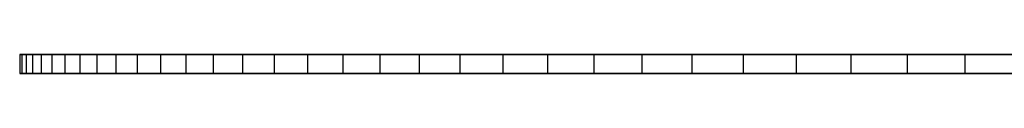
# Model space of a CAD drawing. Extents: x -125 to 125, y -143 to 0.
# Tile 17 of 241: x -124.989 to -83.724, y -19.8 to -19. Entities that reach past the tile are written whole.
import ezdxf

# ---------------------------------------------------------------- set-up
doc = ezdxf.new("R2010")
doc.units = 0
doc.header["$LTSCALE"] = 25.4
doc.layers.get('0').update_dxf_attribs({"linetype": 'CONTINUOUS'})

# ---------------------------------------------------------------- blocks, each defined once
blk = doc.blocks.new('NL2500026672_STL')
at = {"color": 0}
for p, q in [((-124.899, -19, 5.033), (-124.989, -19, -1.678)), ((-124.989, -19, -1.678), (-124.989, -19.8, -1.678)), ((-124.989, -19, -1.678), (-124.718, -19, -8.385)), ((-124.989, -19, -1.678), (-124.989, -19.8, -1.678)), ((-124.989, -19, -1.678), (-124.718, -19, -8.385)), ((-124.899, -19, 5.033), (-124.989, -19, -1.678)), ((-124.448, -19, 11.73), (-124.899, -19, 5.033)), ((-124.899, -19, 5.033), (-124.899, -19.8, 5.033)), ((-124.899, -19, 5.033), (-124.899, -19.8, 5.033)), ((-124.448, -19, 11.73), (-124.899, -19, 5.033)), ((-124.718, -19, -8.385), (-124.718, -19.8, -8.385)), ((-124.718, -19, -8.385), (-124.089, -19, -15.067)), ((-124.718, -19, -8.385), (-124.718, -19.8, -8.385)), ((-124.718, -19, -8.385), (-124.089, -19, -15.067)), ((-123.639, -19, 18.393), (-124.448, -19, 11.73)), ((-124.448, -19, 11.73), (-124.448, -19.8, 11.73)), ((-124.448, -19, 11.73), (-124.448, -19.8, 11.73)), ((-123.639, -19, 18.393), (-124.448, -19, 11.73)), ((-124.089, -19, -15.067), (-124.089, -19.8, -15.067)), ((-124.089, -19, -15.067), (-123.101, -19, -21.706)), ((-124.089, -19, -15.067), (-124.089, -19.8, -15.067)), ((-124.089, -19, -15.067), (-123.101, -19, -21.706)), ((-122.474, -19, 25.003), (-123.639, -19, 18.393)), ((-123.639, -19, 18.393), (-123.639, -19.8, 18.393)), ((-123.639, -19, 18.393), (-123.639, -19.8, 18.393)), ((-122.474, -19, 25.003), (-123.639, -19, 18.393)), ((-123.101, -19, -21.706), (-123.101, -19.8, -21.706)), ((-123.101, -19, -21.706), (-121.758, -19, -28.282)), ((-123.101, -19, -21.706), (-123.101, -19.8, -21.706)), ((-123.101, -19, -21.706), (-121.758, -19, -28.282)), ((-120.955, -19, 31.541), (-122.474, -19, 25.003)), ((-122.474, -19, 25.003), (-122.474, -19.8, 25.003)), ((-122.474, -19, 25.003), (-122.474, -19.8, 25.003)), ((-120.955, -19, 31.541), (-122.474, -19, 25.003)), ((-121.758, -19, -28.282), (-121.758, -19.8, -28.282)), ((-121.758, -19, -28.282), (-120.065, -19, -34.777)), ((-121.758, -19, -28.282), (-121.758, -19.8, -28.282)), ((-121.758, -19, -28.282), (-120.065, -19, -34.777)), ((-119.088, -19, 37.988), (-120.955, -19, 31.541)), ((-120.955, -19, 31.541), (-120.955, -19.8, 31.541)), ((-120.955, -19, 31.541), (-120.955, -19.8, 31.541)), ((-119.088, -19, 37.988), (-120.955, -19, 31.541)), ((-120.065, -19, -34.777), (-120.065, -19.8, -34.777)), ((-120.065, -19, -34.777), (-118.025, -19, -41.172)), ((-120.065, -19, -34.777), (-120.065, -19.8, -34.777)), ((-120.065, -19, -34.777), (-118.025, -19, -41.172)), ((-116.877, -19, 44.326), (-119.088, -19, 37.988)), ((-119.088, -19, 37.988), (-119.088, -19.8, 37.988)), ((-119.088, -19, 37.988), (-119.088, -19.8, 37.988)), ((-116.877, -19, 44.326), (-119.088, -19, 37.988)), ((-118.025, -19, -41.172), (-118.025, -19.8, -41.172)), ((-118.025, -19, -41.172), (-115.645, -19, -47.448)), ((-118.025, -19, -41.172), (-118.025, -19.8, -41.172)), ((-118.025, -19, -41.172), (-115.645, -19, -47.448)), ((-114.329, -19, 50.535), (-116.877, -19, 44.326)), ((-116.877, -19, 44.326), (-116.877, -19.8, 44.326)), ((-116.877, -19, 44.326), (-116.877, -19.8, 44.326)), ((-114.329, -19, 50.535), (-116.877, -19, 44.326)), ((-115.645, -19, -47.448), (-115.645, -19.8, -47.448)), ((-115.645, -19, -47.448), (-112.931, -19, -53.587)), ((-115.645, -19, -47.448), (-115.645, -19.8, -47.448)), ((-115.645, -19, -47.448), (-112.931, -19, -53.587)), ((-111.452, -19, 56.599), (-114.329, -19, 50.535)), ((-114.329, -19, 50.535), (-114.329, -19.8, 50.535)), ((-114.329, -19, 50.535), (-114.329, -19.8, 50.535)), ((-111.452, -19, 56.599), (-114.329, -19, 50.535)), ((-112.931, -19, -53.587), (-112.931, -19.8, -53.587)), ((-112.931, -19, -53.587), (-109.892, -19, -59.571)), ((-112.931, -19, -53.587), (-112.931, -19.8, -53.587)), ((-112.931, -19, -53.587), (-109.892, -19, -59.571)), ((-108.253, -19, 62.5), (-111.452, -19, 56.599)), ((-111.452, -19, 56.599), (-111.452, -19.8, 56.599)), ((-111.452, -19, 56.599), (-111.452, -19.8, 56.599)), ((-108.253, -19, 62.5), (-111.452, -19, 56.599)), ((-109.892, -19, -59.571), (-109.892, -19.8, -59.571)), ((-109.892, -19, -59.571), (-106.536, -19, -65.384)), ((-109.892, -19, -59.571), (-109.892, -19.8, -59.571)), ((-109.892, -19, -59.571), (-106.536, -19, -65.384)), ((-104.742, -19, 68.221), (-108.253, -19, 62.5)), ((-108.253, -19, 62.5), (-108.253, -19.8, 62.5)), ((-108.253, -19, 62.5), (-108.253, -19.8, 62.5)), ((-104.742, -19, 68.221), (-108.253, -19, 62.5)), ((-106.536, -19, -65.384), (-106.536, -19.8, -65.384)), ((-106.536, -19, -65.384), (-102.873, -19, -71.008)), ((-106.536, -19, -65.384), (-106.536, -19.8, -65.384)), ((-106.536, -19, -65.384), (-102.873, -19, -71.008)), ((-100.929, -19, 73.744), (-104.742, -19, 68.221)), ((-104.742, -19, 68.221), (-104.742, -19.8, 68.221)), ((-104.742, -19, 68.221), (-104.742, -19.8, 68.221)), ((-100.929, -19, 73.744), (-104.742, -19, 68.221)), ((-102.873, -19, -71.008), (-102.873, -19.8, -71.008)), ((-102.873, -19, -71.008), (-98.913, -19, -76.428)), ((-102.873, -19, -71.008), (-102.873, -19.8, -71.008)), ((-102.873, -19, -71.008), (-98.913, -19, -76.428)), ((-96.826, -19, 79.056), (-100.929, -19, 73.744)), ((-100.929, -19, 73.744), (-100.929, -19.8, 73.744)), ((-100.929, -19, 73.744), (-100.929, -19.8, 73.744)), ((-96.826, -19, 79.056), (-100.929, -19, 73.744)), ((-98.913, -19, -76.428), (-98.913, -19.8, -76.428)), ((-98.913, -19, -76.428), (-94.668, -19, -81.627)), ((-98.913, -19, -76.428), (-98.913, -19.8, -76.428)), ((-98.913, -19, -76.428), (-94.668, -19, -81.627)), ((-92.443, -19, 84.139), (-96.826, -19, 79.056)), ((-96.826, -19, 79.056), (-96.826, -19.8, 79.056)), ((-96.826, -19, 79.056), (-96.826, -19.8, 79.056)), ((-92.443, -19, 84.139), (-96.826, -19, 79.056)), ((-94.668, -19, -81.627), (-94.668, -19.8, -81.627)), ((-94.668, -19, -81.627), (-90.15, -19, -86.591)), ((-94.668, -19, -81.627), (-94.668, -19.8, -81.627)), ((-94.668, -19, -81.627), (-90.15, -19, -86.591)), ((-87.793, -19, 88.98), (-92.443, -19, 84.139)), ((-92.443, -19, 84.139), (-92.443, -19.8, 84.139)), ((-92.443, -19, 84.139), (-92.443, -19.8, 84.139)), ((-87.793, -19, 88.98), (-92.443, -19, 84.139)), ((-90.15, -19, -86.591), (-90.15, -19.8, -86.591)), ((-90.15, -19, -86.591), (-85.372, -19, -91.305)), ((-90.15, -19, -86.591), (-90.15, -19.8, -86.591)), ((-90.15, -19, -86.591), (-85.372, -19, -91.305)), ((-82.89, -19, 93.564), (-87.793, -19, 88.98)), ((-87.793, -19, 88.98), (-87.793, -19.8, 88.98)), ((-87.793, -19, 88.98), (-87.793, -19.8, 88.98)), ((-82.89, -19, 93.564), (-87.793, -19, 88.98)), ((-85.372, -19, -91.305), (-85.372, -19.8, -91.305)), ((-85.372, -19, -91.305), (-80.348, -19, -95.756)), ((-85.372, -19, -91.305), (-85.372, -19.8, -91.305)), ((-85.372, -19, -91.305), (-80.348, -19, -95.756)), ((-124.989, -19.8, -1.678), (-124.899, -19.8, 5.033)), ((-124.718, -19.8, -8.385), (-124.989, -19.8, -1.678)), ((-124.989, -19.8, -1.678), (-124.899, -19.8, 5.033)), ((-124.718, -19.8, -8.385), (-124.989, -19.8, -1.678)), ((-124.899, -19.8, 5.033), (-124.448, -19.8, 11.73)), ((-124.899, -19.8, 5.033), (-124.448, -19.8, 11.73)), ((-124.089, -19.8, -15.067), (-124.718, -19.8, -8.385)), ((-124.089, -19.8, -15.067), (-124.718, -19.8, -8.385)), ((-124.448, -19.8, 11.73), (-123.639, -19.8, 18.393)), ((-124.448, -19.8, 11.73), (-123.639, -19.8, 18.393)), ((-123.101, -19.8, -21.706), (-124.089, -19.8, -15.067)), ((-123.101, -19.8, -21.706), (-124.089, -19.8, -15.067)), ((-123.639, -19.8, 18.393), (-122.474, -19.8, 25.003)), ((-123.639, -19.8, 18.393), (-122.474, -19.8, 25.003)), ((-121.758, -19.8, -28.282), (-123.101, -19.8, -21.706)), ((-121.758, -19.8, -28.282), (-123.101, -19.8, -21.706)), ((-122.474, -19.8, 25.003), (-120.955, -19.8, 31.541)), ((-122.474, -19.8, 25.003), (-120.955, -19.8, 31.541)), ((-120.065, -19.8, -34.777), (-121.758, -19.8, -28.282)), ((-120.065, -19.8, -34.777), (-121.758, -19.8, -28.282)), ((-120.955, -19.8, 31.541), (-119.088, -19.8, 37.988)), ((-120.955, -19.8, 31.541), (-119.088, -19.8, 37.988)), ((-118.025, -19.8, -41.172), (-120.065, -19.8, -34.777)), ((-118.025, -19.8, -41.172), (-120.065, -19.8, -34.777)), ((-119.088, -19.8, 37.988), (-116.877, -19.8, 44.326)), ((-119.088, -19.8, 37.988), (-116.877, -19.8, 44.326)), ((-115.645, -19.8, -47.448), (-118.025, -19.8, -41.172)), ((-115.645, -19.8, -47.448), (-118.025, -19.8, -41.172)), ((-116.877, -19.8, 44.326), (-114.329, -19.8, 50.535)), ((-116.877, -19.8, 44.326), (-114.329, -19.8, 50.535)), ((-112.931, -19.8, -53.587), (-115.645, -19.8, -47.448)), ((-112.931, -19.8, -53.587), (-115.645, -19.8, -47.448)), ((-114.329, -19.8, 50.535), (-111.452, -19.8, 56.599)), ((-114.329, -19.8, 50.535), (-111.452, -19.8, 56.599)), ((-109.892, -19.8, -59.571), (-112.931, -19.8, -53.587)), ((-109.892, -19.8, -59.571), (-112.931, -19.8, -53.587)), ((-111.452, -19.8, 56.599), (-108.253, -19.8, 62.5)), ((-111.452, -19.8, 56.599), (-108.253, -19.8, 62.5)), ((-106.536, -19.8, -65.384), (-109.892, -19.8, -59.571)), ((-106.536, -19.8, -65.384), (-109.892, -19.8, -59.571)), ((-108.253, -19.8, 62.5), (-104.742, -19.8, 68.221)), ((-108.253, -19.8, 62.5), (-104.742, -19.8, 68.221)), ((-102.873, -19.8, -71.008), (-106.536, -19.8, -65.384)), ((-102.873, -19.8, -71.008), (-106.536, -19.8, -65.384)), ((-104.742, -19.8, 68.221), (-100.929, -19.8, 73.744)), ((-104.742, -19.8, 68.221), (-100.929, -19.8, 73.744)), ((-98.913, -19.8, -76.428), (-102.873, -19.8, -71.008)), ((-98.913, -19.8, -76.428), (-102.873, -19.8, -71.008)), ((-100.929, -19.8, 73.744), (-96.826, -19.8, 79.056)), ((-100.929, -19.8, 73.744), (-96.826, -19.8, 79.056)), ((-94.668, -19.8, -81.627), (-98.913, -19.8, -76.428)), ((-94.668, -19.8, -81.627), (-98.913, -19.8, -76.428)), ((-96.826, -19.8, 79.056), (-92.443, -19.8, 84.139)), ((-96.826, -19.8, 79.056), (-92.443, -19.8, 84.139)), ((-90.15, -19.8, -86.591), (-94.668, -19.8, -81.627)), ((-90.15, -19.8, -86.591), (-94.668, -19.8, -81.627)), ((-92.443, -19.8, 84.139), (-87.793, -19.8, 88.98)), ((-92.443, -19.8, 84.139), (-87.793, -19.8, 88.98)), ((-85.372, -19.8, -91.305), (-90.15, -19.8, -86.591)), ((-85.372, -19.8, -91.305), (-90.15, -19.8, -86.591)), ((-87.793, -19.8, 88.98), (-82.89, -19.8, 93.564)), ((-87.793, -19.8, 88.98), (-82.89, -19.8, 93.564)), ((-80.348, -19.8, -95.756), (-85.372, -19.8, -91.305)), ((-80.348, -19.8, -95.756), (-85.372, -19.8, -91.305))]:
    blk.add_line(p, q, dxfattribs=at)

msp = doc.modelspace()

# ---------------------------------------------------------------- block references
at = {"color": 253}
msp.add_blockref('NL2500026672_STL', (0, 0), dxfattribs=at)

doc.saveas('drawing.dxf')
